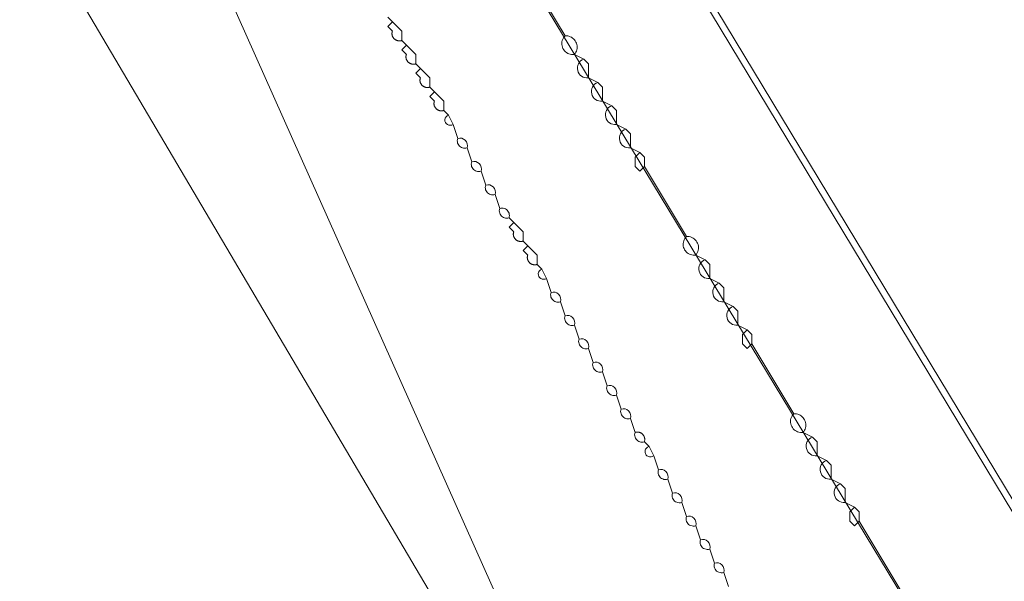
# Model space of a CAD drawing. Header units: inches. Extents: x 158416 to 160804, y 432611 to 437652.
# Tile 140 of 193: x 159180 to 159251, y 436130 to 436170. Entities that reach past the tile are written whole.
import ezdxf

# ---------------------------------------------------------------- set-up
doc = ezdxf.new("R2010")
doc.units = ezdxf.units.IN
doc.header["$MEASUREMENT"] = 0
doc.linetypes.add('DASHDOT', pattern=[0])
for name, color, linetype in [('4.2-K&L-LAAGSPANNING', 10, 'Continuous'), ('4.2-K&L-MIDDENSPANNING', 10, 'Continuous'), ('4.2-K&L-SIGNAAL UPC', 222, 'Continuous')]:
    doc.layers.add(name, color=color, linetype=linetype)

msp = doc.modelspace()

# ---------------------------------------------------------------- linework, layer by layer
at = {"layer": '4.2-K&L-LAAGSPANNING', "linetype": 'DASHDOT', "lineweight": 0, "ltscale": 2}
for points in [[(159247.267, 436122.967, 0), (159213.744, 436178.385, 0)], [(159215.333, 436156.333, 0), (159215.252, 436156.313, 0), (159215.169, 436156.306, 0), (159215.086, 436156.312, 0), (159215.005, 436156.332, 0), (159214.928, 436156.363, 0), (159214.857, 436156.407, 0), (159214.794, 436156.461, 0), (159214.74, 436156.524, 0), (159214.696, 436156.595, 0), (159214.665, 436156.672, 0), (159214.646, 436156.753, 0), (159214.64, 436156.836, 0), (159214.647, 436156.919, 0), (159214.667, 436157, 0), (159214.333, 436158, 0), (159214.252, 436157.98, 0), (159214.17, 436157.973, 0), (159214.087, 436157.979, 0), (159214.005, 436157.998, 0), (159213.928, 436158.03, 0), (159213.857, 436158.073, 0), (159213.794, 436158.127, 0), (159213.74, 436158.191, 0), (159213.697, 436158.262, 0), (159213.665, 436158.339, 0), (159213.646, 436158.42, 0), (159213.64, 436158.503, 0), (159213.647, 436158.586, 0), (159213.667, 436158.667, 0), (159213.333, 436159.667, 0), (159213.252, 436159.647, 0), (159213.17, 436159.64, 0), (159213.086, 436159.646, 0), (159213.005, 436159.665, 0), (159212.928, 436159.697, 0), (159212.857, 436159.74, 0), (159212.794, 436159.794, 0), (159212.74, 436159.857, 0), (159212.697, 436159.928, 0), (159212.665, 436160.005, 0), (159212.646, 436160.086, 0), (159212.64, 436160.17, 0), (159212.647, 436160.252, 0), (159212.667, 436160.333, 0), (159212.333, 436161.333, 0), (159212.252, 436161.313, 0), (159212.169, 436161.306, 0), (159212.086, 436161.312, 0), (159212.005, 436161.332, 0), (159211.928, 436161.363, 0), (159211.857, 436161.407, 0), (159211.794, 436161.461, 0), (159211.74, 436161.524, 0), (159211.696, 436161.595, 0), (159211.665, 436161.672, 0), (159211.646, 436161.753, 0), (159211.64, 436161.836, 0), (159211.647, 436161.919, 0), (159211.667, 436162, 0), (159211.333, 436163, 0), (159211, 436163.667, 0), (159210.667, 436164, 0), (159210.667, 436164.667, 0), (159210.333, 436165, 0), (159210, 436165.333, 0), (159209.667, 436165.667, 0), (159209.667, 436166.333, 0), (159209.333, 436166.667, 0), (159209, 436167, 0), (159208.667, 436167.333, 0), (159208.667, 436168, 0), (159208.333, 436168.333, 0), (159208, 436168.667, 0), (159207.667, 436169, 0), (159207.667, 436169.667, 0), (159207.333, 436170, 0), (159207, 436170.333, 0), (159206.667, 436170.667, 0)], [(159207.667, 436169, 0), (159207.644, 436168.993, 0), (159207.621, 436168.987, 0), (159207.598, 436168.982, 0), (159207.574, 436168.978, 0), (159207.55, 436168.976, 0), (159207.527, 436168.974, 0), (159207.503, 436168.973, 0), (159207.479, 436168.974, 0), (159207.455, 436168.975, 0), (159207.432, 436168.978, 0), (159207.408, 436168.981, 0), (159207.385, 436168.986, 0), (159207.362, 436168.992, 0), (159207.339, 436168.998, 0), (159207.316, 436169.006, 0), (159207.294, 436169.015, 0), (159207.273, 436169.025, 0), (159207.251, 436169.036, 0), (159207.231, 436169.047, 0), (159207.21, 436169.06, 0), (159207.191, 436169.073, 0), (159207.172, 436169.088, 0), (159207.154, 436169.103, 0), (159207.136, 436169.119, 0), (159207.119, 436169.136, 0), (159207.103, 436169.154, 0), (159207.088, 436169.172, 0), (159207.073, 436169.191, 0), (159207.06, 436169.21, 0), (159207.047, 436169.231, 0), (159207.036, 436169.251, 0), (159207.025, 436169.273, 0), (159207.015, 436169.294, 0), (159207.006, 436169.316, 0), (159206.998, 436169.339, 0), (159206.992, 436169.362, 0), (159206.986, 436169.385, 0), (159206.981, 436169.408, 0), (159206.978, 436169.432, 0), (159206.975, 436169.455, 0), (159206.974, 436169.479, 0), (159206.973, 436169.503, 0), (159206.974, 436169.527, 0), (159206.976, 436169.55, 0), (159206.978, 436169.574, 0), (159206.982, 436169.598, 0), (159206.987, 436169.621, 0), (159206.993, 436169.644, 0), (159207, 436169.667, 0), (159206.667, 436170, 0), (159207, 436170.333, 0)], [(159208.667, 436167.333, 0), (159208.644, 436167.326, 0), (159208.621, 436167.32, 0), (159208.598, 436167.315, 0), (159208.574, 436167.312, 0), (159208.55, 436167.309, 0), (159208.527, 436167.307, 0), (159208.503, 436167.306, 0), (159208.479, 436167.307, 0), (159208.455, 436167.308, 0), (159208.432, 436167.311, 0), (159208.408, 436167.314, 0), (159208.385, 436167.319, 0), (159208.362, 436167.325, 0), (159208.339, 436167.332, 0), (159208.316, 436167.339, 0), (159208.294, 436167.348, 0), (159208.272, 436167.358, 0), (159208.251, 436167.369, 0), (159208.23, 436167.38, 0), (159208.21, 436167.393, 0), (159208.191, 436167.407, 0), (159208.172, 436167.421, 0), (159208.153, 436167.436, 0), (159208.136, 436167.452, 0), (159208.119, 436167.469, 0), (159208.103, 436167.487, 0), (159208.088, 436167.505, 0), (159208.073, 436167.524, 0), (159208.06, 436167.544, 0), (159208.047, 436167.564, 0), (159208.035, 436167.585, 0), (159208.025, 436167.606, 0), (159208.015, 436167.628, 0), (159208.006, 436167.65, 0), (159207.998, 436167.672, 0), (159207.992, 436167.695, 0), (159207.986, 436167.718, 0), (159207.981, 436167.742, 0), (159207.977, 436167.765, 0), (159207.975, 436167.789, 0), (159207.973, 436167.812, 0), (159207.973, 436167.836, 0), (159207.974, 436167.86, 0), (159207.975, 436167.884, 0), (159207.978, 436167.908, 0), (159207.982, 436167.931, 0), (159207.987, 436167.954, 0), (159207.993, 436167.977, 0), (159208, 436168, 0), (159207.667, 436168.333, 0), (159208, 436168.667, 0)], [(159209.667, 436165.667, 0), (159209.644, 436165.66, 0), (159209.621, 436165.654, 0), (159209.598, 436165.649, 0), (159209.574, 436165.645, 0), (159209.55, 436165.642, 0), (159209.527, 436165.64, 0), (159209.503, 436165.64, 0), (159209.479, 436165.64, 0), (159209.455, 436165.642, 0), (159209.432, 436165.644, 0), (159209.408, 436165.648, 0), (159209.385, 436165.652, 0), (159209.362, 436165.658, 0), (159209.339, 436165.665, 0), (159209.316, 436165.673, 0), (159209.294, 436165.682, 0), (159209.273, 436165.691, 0), (159209.251, 436165.702, 0), (159209.231, 436165.714, 0), (159209.21, 436165.726, 0), (159209.191, 436165.74, 0), (159209.172, 436165.754, 0), (159209.154, 436165.77, 0), (159209.136, 436165.786, 0), (159209.119, 436165.803, 0), (159209.103, 436165.82, 0), (159209.088, 436165.838, 0), (159209.073, 436165.857, 0), (159209.06, 436165.877, 0), (159209.047, 436165.897, 0), (159209.036, 436165.918, 0), (159209.025, 436165.939, 0), (159209.015, 436165.961, 0), (159209.006, 436165.983, 0), (159208.998, 436166.005, 0), (159208.992, 436166.028, 0), (159208.986, 436166.051, 0), (159208.981, 436166.075, 0), (159208.978, 436166.098, 0), (159208.975, 436166.122, 0), (159208.974, 436166.146, 0), (159208.973, 436166.17, 0), (159208.974, 436166.193, 0), (159208.976, 436166.217, 0), (159208.978, 436166.241, 0), (159208.982, 436166.264, 0), (159208.987, 436166.288, 0), (159208.993, 436166.311, 0), (159209, 436166.333, 0), (159208.667, 436166.667, 0), (159209, 436167, 0)], [(159210.667, 436164, 0), (159210.644, 436163.993, 0), (159210.621, 436163.987, 0), (159210.598, 436163.982, 0), (159210.574, 436163.978, 0), (159210.55, 436163.976, 0), (159210.527, 436163.974, 0), (159210.503, 436163.973, 0), (159210.479, 436163.974, 0), (159210.455, 436163.975, 0), (159210.432, 436163.978, 0), (159210.408, 436163.981, 0), (159210.385, 436163.986, 0), (159210.362, 436163.992, 0), (159210.339, 436163.998, 0), (159210.316, 436164.006, 0), (159210.294, 436164.015, 0), (159210.273, 436164.025, 0), (159210.251, 436164.036, 0), (159210.231, 436164.047, 0), (159210.21, 436164.06, 0), (159210.191, 436164.073, 0), (159210.172, 436164.088, 0), (159210.154, 436164.103, 0), (159210.136, 436164.119, 0), (159210.119, 436164.136, 0), (159210.103, 436164.154, 0), (159210.088, 436164.172, 0), (159210.073, 436164.191, 0), (159210.06, 436164.21, 0), (159210.047, 436164.231, 0), (159210.036, 436164.251, 0), (159210.025, 436164.273, 0), (159210.015, 436164.294, 0), (159210.006, 436164.316, 0), (159209.998, 436164.339, 0), (159209.992, 436164.362, 0), (159209.986, 436164.385, 0), (159209.981, 436164.408, 0), (159209.978, 436164.432, 0), (159209.975, 436164.455, 0), (159209.974, 436164.479, 0), (159209.973, 436164.503, 0), (159209.974, 436164.527, 0), (159209.976, 436164.55, 0), (159209.978, 436164.574, 0), (159209.982, 436164.598, 0), (159209.987, 436164.621, 0), (159209.993, 436164.644, 0), (159210, 436164.667, 0), (159209.667, 436165, 0), (159210, 436165.333, 0)], [(159225, 436140.333, 0), (159224.919, 436140.313, 0), (159224.836, 436140.306, 0), (159224.753, 436140.312, 0), (159224.672, 436140.331, 0), (159224.595, 436140.363, 0), (159224.524, 436140.406, 0), (159224.461, 436140.461, 0), (159224.406, 436140.524, 0), (159224.363, 436140.595, 0), (159224.331, 436140.672, 0), (159224.312, 436140.753, 0), (159224.306, 436140.836, 0), (159224.313, 436140.919, 0), (159224.333, 436141, 0), (159224, 436142, 0), (159223.919, 436141.98, 0), (159223.836, 436141.973, 0), (159223.753, 436141.979, 0), (159223.672, 436141.998, 0), (159223.595, 436142.03, 0), (159223.524, 436142.073, 0), (159223.461, 436142.127, 0), (159223.407, 436142.191, 0), (159223.363, 436142.262, 0), (159223.332, 436142.339, 0), (159223.312, 436142.42, 0), (159223.306, 436142.503, 0), (159223.313, 436142.586, 0), (159223.333, 436142.667, 0), (159223, 436143.667, 0), (159222.919, 436143.647, 0), (159222.836, 436143.64, 0), (159222.753, 436143.646, 0), (159222.672, 436143.665, 0), (159222.595, 436143.696, 0), (159222.524, 436143.74, 0), (159222.461, 436143.794, 0), (159222.407, 436143.857, 0), (159222.363, 436143.928, 0), (159222.332, 436144.005, 0), (159222.312, 436144.086, 0), (159222.306, 436144.169, 0), (159222.313, 436144.252, 0), (159222.333, 436144.333, 0), (159222, 436145.333, 0), (159221.919, 436145.313, 0), (159221.836, 436145.306, 0), (159221.753, 436145.312, 0), (159221.672, 436145.331, 0), (159221.595, 436145.363, 0), (159221.524, 436145.406, 0), (159221.461, 436145.461, 0), (159221.406, 436145.524, 0), (159221.363, 436145.595, 0), (159221.331, 436145.672, 0), (159221.312, 436145.753, 0), (159221.306, 436145.836, 0), (159221.313, 436145.919, 0), (159221.333, 436146, 0), (159221, 436147, 0), (159220.919, 436146.98, 0), (159220.836, 436146.973, 0), (159220.753, 436146.979, 0), (159220.672, 436146.998, 0), (159220.595, 436147.03, 0), (159220.524, 436147.073, 0), (159220.461, 436147.127, 0), (159220.407, 436147.191, 0), (159220.363, 436147.262, 0), (159220.332, 436147.339, 0), (159220.312, 436147.42, 0), (159220.306, 436147.503, 0), (159220.313, 436147.586, 0), (159220.333, 436147.667, 0), (159220, 436148.667, 0), (159219.919, 436148.647, 0), (159219.836, 436148.64, 0), (159219.753, 436148.646, 0), (159219.672, 436148.665, 0), (159219.595, 436148.696, 0), (159219.524, 436148.74, 0), (159219.461, 436148.794, 0), (159219.407, 436148.857, 0), (159219.363, 436148.928, 0), (159219.332, 436149.005, 0), (159219.312, 436149.086, 0), (159219.306, 436149.169, 0), (159219.313, 436149.252, 0), (159219.333, 436149.333, 0), (159219, 436150.333, 0), (159218.919, 436150.313, 0), (159218.836, 436150.306, 0), (159218.753, 436150.312, 0), (159218.672, 436150.331, 0), (159218.595, 436150.363, 0), (159218.524, 436150.406, 0), (159218.461, 436150.461, 0), (159218.406, 436150.524, 0), (159218.363, 436150.595, 0), (159218.331, 436150.672, 0), (159218.312, 436150.753, 0), (159218.306, 436150.836, 0), (159218.313, 436150.919, 0), (159218.333, 436151, 0), (159218, 436152, 0), (159217.667, 436152.667, 0), (159217.333, 436153, 0), (159217.333, 436153.667, 0), (159217, 436154, 0), (159216.667, 436154.333, 0), (159216.333, 436154.667, 0), (159216.333, 436155.333, 0), (159216, 436155.667, 0), (159215.667, 436156, 0), (159215.333, 436156.333, 0), (159215.353, 436156.414, 0), (159215.36, 436156.497, 0), (159215.354, 436156.58, 0), (159215.335, 436156.661, 0), (159215.304, 436156.738, 0), (159215.26, 436156.809, 0), (159215.206, 436156.873, 0), (159215.143, 436156.927, 0), (159215.072, 436156.97, 0), (159214.995, 436157.002, 0), (159214.914, 436157.021, 0), (159214.831, 436157.027, 0), (159214.748, 436157.02, 0), (159214.667, 436157, 0)], [(159216.333, 436154.667, 0), (159216.311, 436154.66, 0), (159216.288, 436154.654, 0), (159216.264, 436154.649, 0), (159216.241, 436154.645, 0), (159216.217, 436154.642, 0), (159216.193, 436154.64, 0), (159216.17, 436154.64, 0), (159216.146, 436154.64, 0), (159216.122, 436154.642, 0), (159216.098, 436154.644, 0), (159216.075, 436154.648, 0), (159216.051, 436154.652, 0), (159216.028, 436154.658, 0), (159216.005, 436154.665, 0), (159215.983, 436154.673, 0), (159215.961, 436154.682, 0), (159215.939, 436154.691, 0), (159215.918, 436154.702, 0), (159215.897, 436154.714, 0), (159215.877, 436154.726, 0), (159215.857, 436154.74, 0), (159215.838, 436154.754, 0), (159215.82, 436154.77, 0), (159215.803, 436154.786, 0), (159215.786, 436154.803, 0), (159215.77, 436154.82, 0), (159215.754, 436154.838, 0), (159215.74, 436154.857, 0), (159215.726, 436154.877, 0), (159215.714, 436154.897, 0), (159215.702, 436154.918, 0), (159215.691, 436154.939, 0), (159215.682, 436154.961, 0), (159215.673, 436154.983, 0), (159215.665, 436155.005, 0), (159215.658, 436155.028, 0), (159215.652, 436155.051, 0), (159215.648, 436155.075, 0), (159215.644, 436155.098, 0), (159215.642, 436155.122, 0), (159215.64, 436155.146, 0), (159215.64, 436155.17, 0), (159215.64, 436155.193, 0), (159215.642, 436155.217, 0), (159215.645, 436155.241, 0), (159215.649, 436155.264, 0), (159215.654, 436155.288, 0), (159215.66, 436155.311, 0), (159215.667, 436155.333, 0), (159215.333, 436155.667, 0), (159215.667, 436156, 0)], [(159217.333, 436153, 0), (159217.311, 436152.993, 0), (159217.288, 436152.987, 0), (159217.264, 436152.982, 0), (159217.241, 436152.978, 0), (159217.217, 436152.976, 0), (159217.193, 436152.974, 0), (159217.17, 436152.973, 0), (159217.146, 436152.974, 0), (159217.122, 436152.975, 0), (159217.098, 436152.978, 0), (159217.075, 436152.981, 0), (159217.051, 436152.986, 0), (159217.028, 436152.992, 0), (159217.005, 436152.998, 0), (159216.983, 436153.006, 0), (159216.961, 436153.015, 0), (159216.939, 436153.025, 0), (159216.918, 436153.036, 0), (159216.897, 436153.047, 0), (159216.877, 436153.06, 0), (159216.857, 436153.073, 0), (159216.838, 436153.088, 0), (159216.82, 436153.103, 0), (159216.803, 436153.119, 0), (159216.786, 436153.136, 0), (159216.77, 436153.154, 0), (159216.754, 436153.172, 0), (159216.74, 436153.191, 0), (159216.726, 436153.21, 0), (159216.714, 436153.231, 0), (159216.702, 436153.251, 0), (159216.691, 436153.273, 0), (159216.682, 436153.294, 0), (159216.673, 436153.316, 0), (159216.665, 436153.339, 0), (159216.658, 436153.362, 0), (159216.652, 436153.385, 0), (159216.648, 436153.408, 0), (159216.644, 436153.432, 0), (159216.642, 436153.455, 0), (159216.64, 436153.479, 0), (159216.64, 436153.503, 0), (159216.64, 436153.527, 0), (159216.642, 436153.55, 0), (159216.645, 436153.574, 0), (159216.649, 436153.598, 0), (159216.654, 436153.621, 0), (159216.66, 436153.644, 0), (159216.667, 436153.667, 0), (159216.333, 436154, 0), (159216.667, 436154.333, 0)], [(159225.667, 436139.333, 0), (159225.333, 436140, 0), (159225, 436140.333, 0), (159225.008, 436140.359, 0), (159225.014, 436140.384, 0), (159225.02, 436140.41, 0), (159225.023, 436140.437, 0), (159225.026, 436140.463, 0), (159225.027, 436140.49, 0), (159225.027, 436140.516, 0), (159225.026, 436140.543, 0), (159225.023, 436140.569, 0), (159225.019, 436140.595, 0), (159225.013, 436140.621, 0), (159225.006, 436140.647, 0), (159224.998, 436140.672, 0), (159224.989, 436140.697, 0), (159224.979, 436140.721, 0), (159224.967, 436140.745, 0), (159224.954, 436140.768, 0), (159224.94, 436140.791, 0), (159224.925, 436140.813, 0), (159224.908, 436140.834, 0), (159224.891, 436140.854, 0), (159224.873, 436140.873, 0), (159224.854, 436140.891, 0), (159224.834, 436140.908, 0), (159224.813, 436140.925, 0), (159224.791, 436140.94, 0), (159224.768, 436140.954, 0), (159224.745, 436140.967, 0), (159224.721, 436140.979, 0), (159224.697, 436140.989, 0), (159224.672, 436140.998, 0), (159224.647, 436141.006, 0), (159224.621, 436141.013, 0), (159224.595, 436141.019, 0), (159224.569, 436141.023, 0), (159224.543, 436141.026, 0), (159224.516, 436141.027, 0), (159224.49, 436141.027, 0), (159224.463, 436141.026, 0), (159224.437, 436141.023, 0), (159224.41, 436141.02, 0), (159224.384, 436141.014, 0), (159224.359, 436141.008, 0), (159224.333, 436141, 0)], [(159225.333, 436140, 0), (159225.272, 436139.979, 0), (159225.215, 436139.948, 0), (159225.164, 436139.907, 0), (159225.121, 436139.859, 0), (159225.086, 436139.804, 0), (159225.062, 436139.744, 0), (159225.048, 436139.68, 0), (159225.045, 436139.615, 0), (159225.053, 436139.551, 0), (159225.071, 436139.489, 0), (159225.101, 436139.431, 0), (159225.139, 436139.378, 0), (159225.186, 436139.333, 0), (159225.24, 436139.297, 0), (159225.299, 436139.27, 0), (159225.362, 436139.254, 0), (159225.426, 436139.248, 0), (159225.491, 436139.254, 0), (159225.554, 436139.27, 0), (159225.613, 436139.297, 0), (159225.667, 436139.333, 0), (159226, 436138.333, 0), (159225.979, 436138.246, 0), (159225.973, 436138.157, 0), (159225.983, 436138.068, 0), (159226.007, 436137.981, 0), (159226.045, 436137.9, 0), (159226.097, 436137.827, 0), (159226.16, 436137.764, 0), (159226.234, 436137.712, 0), (159226.315, 436137.673, 0), (159226.401, 436137.649, 0), (159226.49, 436137.64, 0), (159226.58, 436137.646, 0), (159226.667, 436137.667, 0), (159227, 436136.667, 0), (159226.979, 436136.58, 0), (159226.973, 436136.49, 0), (159226.983, 436136.401, 0), (159227.007, 436136.315, 0), (159227.045, 436136.234, 0), (159227.097, 436136.161, 0), (159227.161, 436136.097, 0), (159227.234, 436136.045, 0), (159227.315, 436136.007, 0), (159227.401, 436135.983, 0), (159227.49, 436135.973, 0), (159227.58, 436135.979, 0), (159227.667, 436136, 0), (159228, 436135, 0), (159227.979, 436134.913, 0), (159227.973, 436134.823, 0), (159227.982, 436134.734, 0), (159228.007, 436134.648, 0), (159228.045, 436134.567, 0), (159228.097, 436134.494, 0), (159228.16, 436134.43, 0), (159228.234, 436134.379, 0), (159228.315, 436134.34, 0), (159228.401, 436134.316, 0), (159228.49, 436134.306, 0), (159228.58, 436134.312, 0), (159228.667, 436134.333, 0), (159229, 436133.333, 0), (159228.979, 436133.246, 0), (159228.973, 436133.157, 0), (159228.983, 436133.068, 0), (159229.007, 436132.981, 0), (159229.045, 436132.9, 0), (159229.097, 436132.827, 0), (159229.16, 436132.764, 0), (159229.234, 436132.712, 0), (159229.315, 436132.673, 0), (159229.401, 436132.649, 0), (159229.49, 436132.64, 0), (159229.58, 436132.646, 0), (159229.667, 436132.667, 0), (159230, 436131.667, 0), (159229.979, 436131.58, 0), (159229.973, 436131.49, 0), (159229.983, 436131.401, 0), (159230.007, 436131.315, 0), (159230.045, 436131.234, 0), (159230.097, 436131.161, 0), (159230.161, 436131.097, 0), (159230.234, 436131.045, 0), (159230.315, 436131.007, 0), (159230.401, 436130.983, 0), (159230.49, 436130.973, 0), (159230.58, 436130.979, 0), (159230.667, 436131, 0), (159231, 436130, 0)]]:
    msp.add_polyline3d(points, dxfattribs=at)
for centre, radius, start, end in [((159211.129, 436163.315), 0.375, 110.11244, 303.00507), ((159211.833, 436161.5), 0.527, 341.54844, 108.43583), ((159212.833, 436159.833), 0.527, 341.57204, 108.42796), ((159213.833, 436158.167), 0.527, 341.57991, 108.42534), ((159217.796, 436152.315), 0.375, 110.20396, 302.94712), ((159218.5, 436150.5), 0.527, 341.54056, 108.45944), ((159219.5, 436148.833), 0.527, 341.56417, 108.45156), ((159220.5, 436147.167), 0.527, 341.57204, 108.44894), ((159221.5, 436145.5), 0.527, 341.54056, 108.45944), ((159222.5, 436143.833), 0.527, 341.56417, 108.45156), ((159223.5, 436142.167), 0.527, 341.57204, 108.44894), ((159226.167, 436137.833), 0.527, 341.57466, 108.42009), ((159227.167, 436136.167), 0.527, 341.58253, 108.41747), ((159228.167, 436134.5), 0.527, 341.55106, 108.42796), ((159229.167, 436132.833), 0.527, 341.57466, 108.42009), ((159230.167, 436131.167), 0.527, 341.58253, 108.41747)]:
    msp.add_arc(centre, radius, start, end, dxfattribs=at)
at = {"layer": '4.2-K&L-MIDDENSPANNING', "linetype": 'Continuous', "lineweight": 0, "ltscale": 1.75}
for points in [[(159225, 436105, 0), (159224.348, 436107.068, 0), (159223.433, 436109.033, 0), (159223.233, 436109.633, 0), (159140.667, 436294.667, 0), (159140.667, 436295.667, 0), (159185.433, 436438.3, 0)], [(159254.067, 436130.7, 0), (159187.917, 436240.252, 0)], [(159220, 436168, 0), (159220.058, 436168.075, 0), (159220.106, 436168.157, 0), (159220.145, 436168.244, 0), (159220.173, 436168.334, 0), (159220.19, 436168.428, 0), (159220.196, 436168.522, 0), (159220.191, 436168.617, 0), (159220.175, 436168.711, 0), (159220.148, 436168.802, 0), (159220.111, 436168.889, 0), (159220.064, 436168.971, 0), (159220.007, 436169.047, 0), (159219.942, 436169.116, 0), (159219.869, 436169.177, 0), (159219.789, 436169.229, 0), (159219.704, 436169.271, 0), (159219.615, 436169.303, 0), (159219.523, 436169.324, 0), (159219.428, 436169.334, 0), (159219.333, 436169.333, 0), (159217.333, 436172.667, 0)], [(159228.667, 436153.667, 0), (159228.727, 436153.746, 0), (159228.777, 436153.833, 0), (159228.817, 436153.924, 0), (159228.844, 436154.02, 0), (159228.86, 436154.119, 0), (159228.863, 436154.219, 0), (159228.854, 436154.318, 0), (159228.832, 436154.416, 0), (159228.799, 436154.51, 0), (159228.754, 436154.6, 0), (159228.699, 436154.683, 0), (159228.634, 436154.758, 0), (159228.56, 436154.825, 0), (159228.478, 436154.883, 0), (159228.39, 436154.93, 0), (159228.296, 436154.965, 0), (159228.199, 436154.989, 0), (159228.1, 436155.001, 0), (159228, 436155, 0), (159225, 436160, 0), (159225, 436160.667, 0), (159224.667, 436161, 0), (159224, 436161.333, 0), (159224, 436162.333, 0), (159223.667, 436162.667, 0), (159223, 436163, 0), (159223, 436164, 0), (159222.667, 436164.333, 0), (159222, 436164.667, 0), (159222, 436165.667, 0), (159221.667, 436166, 0), (159221, 436166.333, 0), (159221, 436167.333, 0), (159220.667, 436167.667, 0), (159220, 436168, 0), (159219.902, 436167.992, 0), (159219.804, 436167.997, 0), (159219.708, 436168.013, 0), (159219.614, 436168.042, 0), (159219.524, 436168.082, 0), (159219.441, 436168.133, 0), (159219.364, 436168.194, 0), (159219.295, 436168.264, 0), (159219.236, 436168.342, 0), (159219.186, 436168.426, 0), (159219.148, 436168.517, 0), (159219.121, 436168.611, 0), (159219.106, 436168.708, 0), (159219.104, 436168.806, 0), (159219.113, 436168.904, 0), (159219.135, 436168.999, 0), (159219.169, 436169.091, 0), (159219.213, 436169.179, 0), (159219.268, 436169.26, 0), (159219.333, 436169.333, 0)], [(159225, 436160, 0), (159224.667, 436159.667, 0), (159224.333, 436160, 0), (159224.333, 436160.667, 0), (159224.667, 436161, 0)], [(159236.333, 436141, 0), (159236.391, 436141.075, 0), (159236.439, 436141.157, 0), (159236.478, 436141.244, 0), (159236.506, 436141.334, 0), (159236.523, 436141.428, 0), (159236.53, 436141.522, 0), (159236.525, 436141.617, 0), (159236.509, 436141.711, 0), (159236.482, 436141.802, 0), (159236.444, 436141.889, 0), (159236.397, 436141.971, 0), (159236.34, 436142.047, 0), (159236.275, 436142.116, 0), (159236.202, 436142.177, 0), (159236.123, 436142.229, 0), (159236.038, 436142.271, 0), (159235.948, 436142.303, 0), (159235.856, 436142.324, 0), (159235.762, 436142.334, 0), (159235.667, 436142.333, 0), (159232.667, 436147.333, 0), (159232.667, 436148, 0), (159232.333, 436148.333, 0), (159231.667, 436148.667, 0), (159231.667, 436149.667, 0), (159231.333, 436150, 0), (159230.667, 436150.333, 0), (159230.667, 436151.333, 0), (159230.333, 436151.667, 0), (159229.667, 436152, 0), (159229.667, 436153, 0), (159229.333, 436153.333, 0), (159228.667, 436153.667, 0), (159228.574, 436153.659, 0), (159228.48, 436153.662, 0), (159228.388, 436153.677, 0), (159228.298, 436153.702, 0), (159228.212, 436153.738, 0), (159228.13, 436153.784, 0), (159228.055, 436153.839, 0), (159227.987, 436153.903, 0), (159227.926, 436153.974, 0), (159227.875, 436154.052, 0), (159227.833, 436154.136, 0), (159227.802, 436154.223, 0), (159227.781, 436154.315, 0), (159227.771, 436154.407, 0), (159227.772, 436154.501, 0), (159227.784, 436154.593, 0), (159227.807, 436154.684, 0), (159227.841, 436154.771, 0), (159227.885, 436154.854, 0), (159227.938, 436154.93, 0), (159228, 436155, 0)], [(159232.667, 436147.333, 0), (159232.333, 436147, 0), (159232, 436147.333, 0), (159232, 436148, 0), (159232.333, 436148.333, 0)], [(159244.333, 436128, 0), (159240.333, 436134.667, 0), (159240.333, 436135.333, 0), (159240, 436135.667, 0), (159239.333, 436136, 0), (159239.333, 436137, 0), (159239, 436137.333, 0), (159238.333, 436137.667, 0), (159238.333, 436138.667, 0), (159238, 436139, 0), (159237.333, 436139.333, 0), (159237.333, 436140.333, 0), (159237, 436140.667, 0), (159236.333, 436141, 0), (159236.236, 436140.992, 0), (159236.138, 436140.997, 0), (159236.041, 436141.013, 0), (159235.947, 436141.042, 0), (159235.858, 436141.082, 0), (159235.774, 436141.133, 0), (159235.697, 436141.194, 0), (159235.628, 436141.264, 0), (159235.569, 436141.342, 0), (159235.52, 436141.427, 0), (159235.481, 436141.517, 0), (159235.455, 436141.611, 0), (159235.44, 436141.708, 0), (159235.437, 436141.806, 0), (159235.447, 436141.904, 0), (159235.469, 436141.999, 0), (159235.502, 436142.091, 0), (159235.547, 436142.179, 0), (159235.602, 436142.26, 0), (159235.667, 436142.333, 0)], [(159240.333, 436134.667, 0), (159240, 436134.333, 0), (159239.667, 436134.667, 0), (159239.667, 436135.333, 0), (159240, 436135.667, 0)]]:
    msp.add_polyline3d(points, dxfattribs=at)
for centre, start, end in [((159220.909, 436167.019), 110.53629, 277.54361), ((159221.909, 436165.352), 110.51396, 277.5647), ((159222.91, 436163.686), 110.60285, 277.48075), ((159223.909, 436162.019), 110.53629, 277.54361), ((159229.577, 436152.686), 110.60574, 277.47291), ((159230.576, 436151.019), 110.53924, 277.53572), ((159231.576, 436149.352), 110.51692, 277.5568), ((159237.243, 436140.019), 110.54805, 277.51209), ((159238.243, 436138.352), 110.52579, 277.53312), ((159239.244, 436136.686), 110.6144, 277.44944)]:
    msp.add_arc(centre, 0.692, start, end, dxfattribs=at)
at = {"layer": '4.2-K&L-SIGNAAL UPC', "linetype": 'Continuous', "lineweight": 0, "ltscale": 1.75}
for points in [[(159224.667, 436104, 0), (159224, 436104.667, 0), (159224, 436105.333, 0), (159122.667, 436277, 0), (159123.02, 436279.486, 0), (159123.611, 436281.927, 0), (159124.433, 436284.3, 0), (159139.216, 436332.029, 0), (159226.067, 436611.967, 0), (159229.433, 436620.3, 0), (159237.733, 436638.633, 0), (159238.067, 436639.3, 0), (159240.667, 436644.667, 0), (159241.067, 436645.3, 0), (159241.308, 436645.801, 0), (159241.622, 436646.26, 0), (159242, 436646.667, 0), (159242.378, 436648.758, 0), (159242.49, 436650.881, 0), (159242.333, 436653, 0)], [(159253.41, 436132.718, 0), (159188.25, 436240.585, 0), (159173.417, 436255.748, 0), (159158.667, 436270.333, 0), (159158.016, 436271.532, 0), (159157.206, 436272.63, 0), (159156.253, 436273.607, 0), (159153.487, 436277.436, 0), (159153.333, 436278, 0), (159153, 436278, 0), (159141.41, 436296.051, 0), (159141.253, 436296.273, 0), (159140.36, 436297.404, 0), (159139.667, 436298.667, 0), (159144.1, 436312.633, 0), (159241.233, 436629.7, 0), (159245.567, 436644.033, 0), (159245.762, 436644.77, 0), (159246.071, 436645.465, 0), (159246.488, 436646.103, 0), (159247, 436646.667, 0)]]:
    msp.add_polyline3d(points, dxfattribs=at)

doc.saveas('drawing.dxf')
